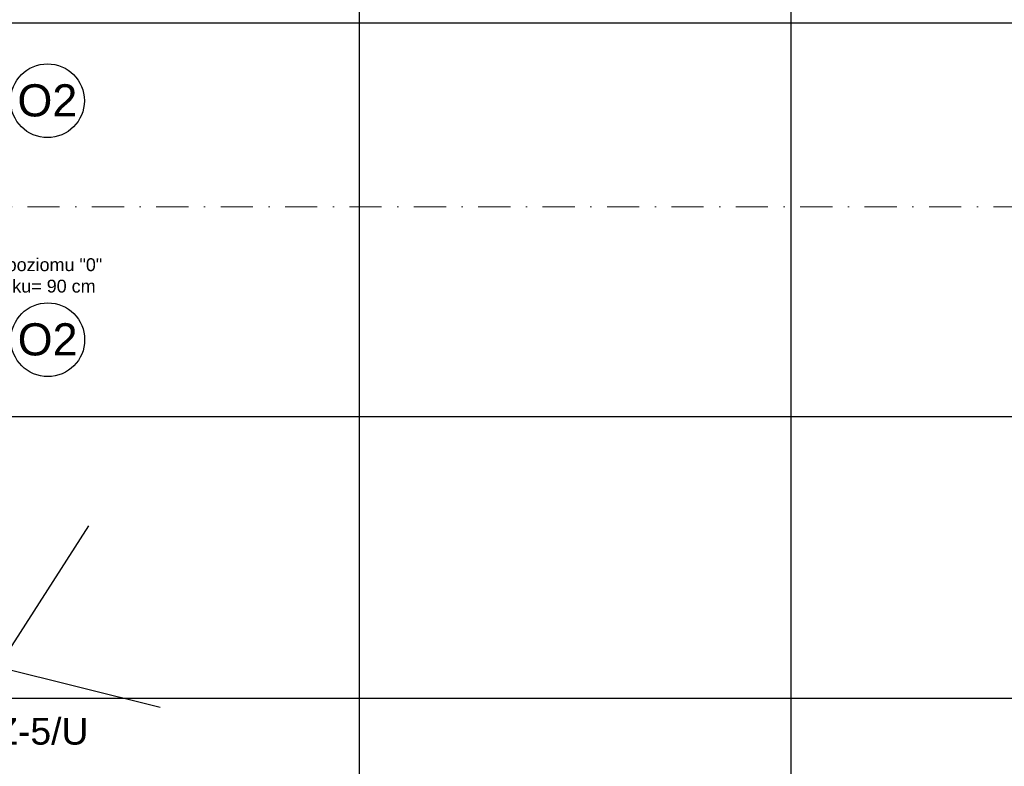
# Model space of a CAD drawing. Header units: millimetres. Extents: x -7023 to 53801, y 9849 to 33561.
# Tile 126 of 256: x 12422 to 13188, y 21107 to 21688. Entities that reach past the tile are written whole.
import ezdxf
from ezdxf.enums import TextEntityAlignment as Align

# ---------------------------------------------------------------- set-up
doc = ezdxf.new("R2010")
doc.units = ezdxf.units.MM
doc.linetypes.add('DASHDOT', pattern=[1, 0.5, -0.25, 0, -0.25])
for name, color, linetype in [('.IE_podklad', 252, 'Continuous'), ('IE_CCTV', 6, 'Continuous'), ('IE_SKD', 6, 'Continuous')]:
    doc.layers.add(name, color=color, linetype=linetype)
doc.styles.add('Opisowy', font='arial.ttf')
doc.styles.get("Standard").update_dxf_attribs({"font": 'arial.ttf'})

# ---------------------------------------------------------------- blocks, each defined once
blk = doc.blocks.new('zw$65D6')
at = {"layer": 'IE_SKD'}
for p, q in [((0, 0), (41.4, -123.59)), ((0.13, -0.2), (130.47, -0.87))]:
    blk.add_line(p, q, dxfattribs=at)

msp = doc.modelspace()

# ---------------------------------------------------------------- linework, layer by layer
at = {"layer": '.IE_podklad', "ltscale": 30}
for p, q in [((12686.46, 22727.1), (12686.46, 20637.84)), ((13022.46, 22725.27), (13022.46, 20637.84))]:
    msp.add_line(p, q, dxfattribs=at)
at = {"layer": '.IE_podklad', "ltscale": 25}
for p, q in [((10554.1, 21685.41), (13853.09, 21685.41)), ((10554.1, 21379.41), (13853.09, 21379.41)), ((10554.1, 21160.41), (13853.09, 21160.41))]:
    msp.add_line(p, q, dxfattribs=at)
at = {"layer": '.IE_podklad', "linetype": 'DASHDOT', "lineweight": 13, "ltscale": 50}
msp.add_lwpolyline([(13605.79, 21542.41), (11142.99, 21542.41)], dxfattribs=at)
at = {"layer": '.IE_podklad'}
for centre in [(12444.06, 21624.92), (12444.26, 21439.11)]:
    msp.add_circle(centre, 28.69, dxfattribs=at)

# ---------------------------------------------------------------- block references
at = {"layer": 'IE_SKD', "rotation": 57.5041441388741}
msp.add_blockref('zw$65D6', (12405.31, 21184.82), dxfattribs=at)

# ---------------------------------------------------------------- texts
at = {"layer": '.IE_podklad', "linetype": 'Continuous', "style": 'Opisowy'}
for p in [(12420.65, 21612.72), (12420.85, 21426.91)]:
    msp.add_text('O2', height=25, dxfattribs=at).set_placement(p)
at = {"layer": '.IE_podklad', "insert": (12430.02, 21502.46), "char_height": 10, "attachment_point": 2}
msp.add_mtext('hp od poziomu "0" \\Pbudynku= 90 cm', dxfattribs=at)
at = {"layer": 'IE_CCTV', "linetype": 'Continuous'}
msp.add_text('KZ-5/U', height=20.777, dxfattribs=at).set_placement((12383.98, 21145.07), align=Align.TOP_LEFT)

doc.saveas('drawing.dxf')
